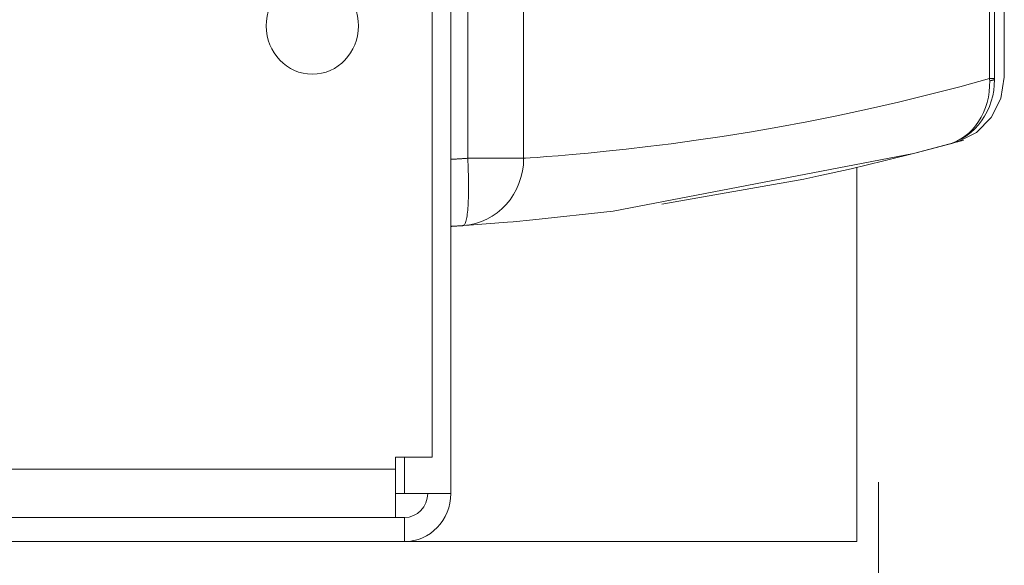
# Model space of a CAD drawing. Header units: millimetres. Extents: x -90830 to 24172, y -102460 to 73669.
# Tile 78 of 198: x -52552 to -52497, y 52250 to 52281. Entities that reach past the tile are written whole.
import ezdxf

# ---------------------------------------------------------------- set-up
doc = ezdxf.new("R2010")
doc.units = ezdxf.units.MM
doc.layers.add('at_Entity', color=253, linetype='Continuous', lineweight=9)
doc.layers.add('Standard', color=253, linetype='Continuous', lineweight=9)

msp = doc.modelspace()

# ---------------------------------------------------------------- linework, layer by layer
at = {"layer": 'at_Entity'}
for p, q in [((-52528.575, 53712.114), (-52528.575, 52256.217)), ((-52527.543, 52371.639), (-52527.543, 52254.197)), ((-52526.595, 52272.929), (-52526.595, 52351.509)), ((-52523.469, 52272.929), (-52523.469, 52351.509)), ((-52497.426, 52347.051), (-52497.426, 52277.388)), ((-52497.155, 52347.051), (-52497.155, 52277.388)), ((-52496.605, 52346.968), (-52496.605, 52277.471)), ((-52497.426, 52277.388), (-52499.096, 52276.929)), ((-52497.426, 52277.388), (-52497.413, 52277.388)), ((-52497.426, 52277.388), (-52497.424, 52277.324)), ((-52497.424, 52277.324), (-52497.422, 52277.26)), ((-52497.413, 52277.388), (-52497.401, 52277.388)), ((-52497.401, 52277.388), (-52497.389, 52277.388)), ((-52497.389, 52277.388), (-52497.377, 52277.388)), ((-52497.377, 52277.388), (-52497.365, 52277.388)), ((-52497.365, 52277.388), (-52497.354, 52277.388)), ((-52497.354, 52277.388), (-52497.343, 52277.388)), ((-52497.343, 52277.388), (-52497.332, 52277.388)), ((-52497.332, 52277.388), (-52497.321, 52277.388)), ((-52497.321, 52277.388), (-52497.311, 52277.388)), ((-52497.311, 52277.388), (-52497.301, 52277.388)), ((-52497.301, 52277.388), (-52497.291, 52277.388)), ((-52497.291, 52277.388), (-52497.281, 52277.388)), ((-52497.281, 52277.388), (-52497.272, 52277.388)), ((-52497.272, 52277.388), (-52497.263, 52277.388)), ((-52497.263, 52277.388), (-52497.254, 52277.388)), ((-52497.254, 52277.388), (-52497.246, 52277.388)), ((-52497.246, 52277.388), (-52497.238, 52277.388)), ((-52497.238, 52277.388), (-52497.23, 52277.388)), ((-52497.23, 52277.388), (-52497.223, 52277.388)), ((-52497.223, 52277.388), (-52497.215, 52277.388)), ((-52497.215, 52277.388), (-52497.208, 52277.388)), ((-52497.208, 52277.388), (-52497.202, 52277.388)), ((-52497.202, 52277.388), (-52497.195, 52277.388)), ((-52497.195, 52277.388), (-52497.189, 52277.388)), ((-52497.189, 52277.388), (-52497.183, 52277.388)), ((-52497.183, 52277.388), (-52497.178, 52277.388)), ((-52497.183, 52277.319), (-52497.177, 52277.321)), ((-52497.178, 52277.388), (-52497.173, 52277.388)), ((-52497.177, 52277.321), (-52497.172, 52277.324)), ((-52497.173, 52277.388), (-52497.168, 52277.388)), ((-52497.172, 52277.324), (-52497.167, 52277.326)), ((-52497.168, 52277.388), (-52497.163, 52277.388)), ((-52497.167, 52277.326), (-52497.163, 52277.328)), ((-52497.163, 52277.388), (-52497.159, 52277.388)), ((-52497.154, 52277.333), (-52497.163, 52277.024)), ((-52497.163, 52277.328), (-52497.158, 52277.331)), ((-52497.159, 52277.388), (-52497.155, 52277.388)), ((-52497.158, 52277.331), (-52497.154, 52277.333)), ((-52497.155, 52277.388), (-52497.155, 52277.36)), ((-52497.155, 52277.36), (-52497.154, 52277.333)), ((-52496.605, 52277.471), (-52496.795, 52276.265)), ((-52499.096, 52276.929), (-52500.799, 52276.487)), ((-52497.424, 52276.953), (-52497.449, 52276.648)), ((-52497.422, 52277.26), (-52497.424, 52276.953)), ((-52497.422, 52277.26), (-52497.409, 52277.262)), ((-52497.409, 52277.262), (-52497.397, 52277.265)), ((-52497.397, 52277.265), (-52497.385, 52277.267)), ((-52497.385, 52277.267), (-52497.373, 52277.269)), ((-52497.373, 52277.269), (-52497.362, 52277.271)), ((-52497.362, 52277.271), (-52497.35, 52277.273)), ((-52497.35, 52277.273), (-52497.339, 52277.276)), ((-52497.339, 52277.276), (-52497.329, 52277.278)), ((-52497.329, 52277.278), (-52497.318, 52277.28)), ((-52497.318, 52277.28), (-52497.308, 52277.282)), ((-52497.308, 52277.282), (-52497.298, 52277.285)), ((-52497.298, 52277.285), (-52497.288, 52277.287)), ((-52497.288, 52277.287), (-52497.279, 52277.289)), ((-52497.279, 52277.289), (-52497.27, 52277.291)), ((-52497.27, 52277.291), (-52497.261, 52277.294)), ((-52497.261, 52277.294), (-52497.253, 52277.296)), ((-52497.253, 52277.296), (-52497.244, 52277.298)), ((-52497.244, 52277.298), (-52497.236, 52277.3)), ((-52497.236, 52277.3), (-52497.229, 52277.303)), ((-52497.229, 52277.303), (-52497.221, 52277.305)), ((-52497.221, 52277.305), (-52497.214, 52277.307)), ((-52497.214, 52277.307), (-52497.207, 52277.31)), ((-52497.207, 52277.31), (-52497.201, 52277.312)), ((-52497.201, 52277.312), (-52497.194, 52277.314)), ((-52497.163, 52277.024), (-52497.196, 52276.717)), ((-52497.194, 52277.314), (-52497.188, 52277.317)), ((-52497.188, 52277.317), (-52497.183, 52277.319)), ((-52500.799, 52276.487), (-52502.527, 52276.066)), ((-52497.495, 52276.348), (-52497.563, 52276.054)), ((-52497.449, 52276.648), (-52497.495, 52276.348)), ((-52497.253, 52276.414), (-52497.332, 52276.116)), ((-52496.795, 52276.265), (-52497.331, 52275.203)), ((-52497.196, 52276.717), (-52497.253, 52276.414)), ((-52504.256, 52275.67), (-52505.963, 52275.305)), ((-52502.527, 52276.066), (-52504.256, 52275.67)), ((-52497.652, 52275.768), (-52497.761, 52275.494)), ((-52497.563, 52276.054), (-52497.652, 52275.768)), ((-52497.434, 52275.827), (-52497.559, 52275.549)), ((-52497.332, 52276.116), (-52497.434, 52275.827)), ((-52505.963, 52275.305), (-52507.635, 52274.972)), ((-52497.331, 52275.203), (-52498.16, 52274.37)), ((-52497.891, 52275.232), (-52498.04, 52274.984)), ((-52497.761, 52275.494), (-52497.891, 52275.232)), ((-52497.705, 52275.282), (-52497.871, 52275.03)), ((-52497.559, 52275.549), (-52497.705, 52275.282)), ((-52509.266, 52274.669), (-52510.848, 52274.396)), ((-52507.635, 52274.972), (-52509.266, 52274.669)), ((-52498.259, 52274.573), (-52498.479, 52274.372)), ((-52498.206, 52274.752), (-52498.39, 52274.537)), ((-52498.056, 52274.793), (-52498.259, 52274.573)), ((-52498.04, 52274.984), (-52498.206, 52274.752)), ((-52497.871, 52275.03), (-52498.056, 52274.793)), ((-52512.373, 52274.152), (-52513.833, 52273.936)), ((-52510.848, 52274.396), (-52512.373, 52274.152)), ((-52498.962, 52274.033), (-52499.222, 52273.896)), ((-52498.16, 52274.37), (-52499.198, 52273.852)), ((-52498.803, 52274.167), (-52499.029, 52274.014)), ((-52498.713, 52274.192), (-52498.962, 52274.033)), ((-52498.589, 52274.342), (-52498.803, 52274.167)), ((-52498.479, 52274.372), (-52498.713, 52274.192)), ((-52498.39, 52274.537), (-52498.589, 52274.342)), ((-52516.522, 52273.582), (-52517.735, 52273.441)), ((-52515.218, 52273.746), (-52516.522, 52273.582)), ((-52513.833, 52273.936), (-52515.218, 52273.746)), ((-52499.37, 52273.804), (-52501.686, 52273.19)), ((-52499.769, 52273.695), (-52501.538, 52273.228)), ((-52499.491, 52273.783), (-52499.769, 52273.695)), ((-52499.514, 52273.777), (-52499.769, 52273.695)), ((-52499.529, 52273.76), (-52499.769, 52273.695)), ((-52499.374, 52273.803), (-52499.529, 52273.76)), ((-52499.267, 52273.884), (-52499.514, 52273.777)), ((-52499.222, 52273.896), (-52499.491, 52273.783)), ((-52499.302, 52273.822), (-52499.374, 52273.803)), ((-52498.917, 52273.929), (-52499.37, 52273.804)), ((-52499.296, 52273.824), (-52499.302, 52273.822)), ((-52499.198, 52273.852), (-52499.296, 52273.824)), ((-52499.029, 52274.014), (-52499.267, 52273.884)), ((-52498.906, 52273.932), (-52498.917, 52273.929)), ((-52498.901, 52273.933), (-52498.906, 52273.932)), ((-52498.898, 52273.934), (-52498.901, 52273.933)), ((-52526.773, 52272.918), (-52526.743, 52272.92)), ((-52526.743, 52272.92), (-52526.714, 52272.922)), ((-52526.714, 52272.922), (-52526.684, 52272.924)), ((-52526.684, 52272.924), (-52526.654, 52272.925)), ((-52526.654, 52272.925), (-52526.625, 52272.927)), ((-52526.625, 52272.927), (-52526.595, 52272.929)), ((-52526.595, 52272.929), (-52523.469, 52272.929)), ((-52526.585, 52272.746), (-52526.595, 52272.929)), ((-52523.365, 52272.937), (-52523.469, 52272.929)), ((-52523.106, 52272.954), (-52523.365, 52272.937)), ((-52522.713, 52272.982), (-52523.106, 52272.954)), ((-52522.188, 52273.022), (-52522.713, 52272.982)), ((-52521.534, 52273.074), (-52522.188, 52273.022)), ((-52520.756, 52273.14), (-52521.534, 52273.074)), ((-52519.859, 52273.222), (-52520.756, 52273.14)), ((-52518.85, 52273.322), (-52519.859, 52273.222)), ((-52517.735, 52273.441), (-52518.85, 52273.322)), ((-52501.686, 52273.19), (-52518.47, 52269.98)), ((-52501.538, 52273.228), (-52503.338, 52272.778)), ((-52527.543, 52272.87), (-52527.514, 52272.871)), ((-52527.514, 52272.871), (-52527.484, 52272.873)), ((-52527.484, 52272.873), (-52527.454, 52272.875)), ((-52527.454, 52272.875), (-52527.425, 52272.877)), ((-52527.425, 52272.877), (-52527.395, 52272.879)), ((-52527.395, 52272.879), (-52527.366, 52272.88)), ((-52527.366, 52272.88), (-52527.336, 52272.882)), ((-52527.336, 52272.882), (-52527.306, 52272.884)), ((-52527.306, 52272.884), (-52527.277, 52272.886)), ((-52527.277, 52272.886), (-52527.247, 52272.888)), ((-52527.247, 52272.888), (-52527.217, 52272.889)), ((-52527.217, 52272.889), (-52527.188, 52272.891)), ((-52527.188, 52272.891), (-52527.158, 52272.893)), ((-52527.158, 52272.893), (-52527.128, 52272.895)), ((-52527.128, 52272.895), (-52527.099, 52272.897)), ((-52527.099, 52272.897), (-52527.069, 52272.899)), ((-52527.069, 52272.899), (-52527.04, 52272.901)), ((-52527.04, 52272.901), (-52527.01, 52272.902)), ((-52527.01, 52272.902), (-52526.98, 52272.904)), ((-52526.98, 52272.904), (-52526.951, 52272.906)), ((-52526.951, 52272.906), (-52526.921, 52272.908)), ((-52526.921, 52272.908), (-52526.891, 52272.91)), ((-52526.891, 52272.91), (-52526.862, 52272.912)), ((-52526.862, 52272.912), (-52526.832, 52272.914)), ((-52526.832, 52272.914), (-52526.802, 52272.916)), ((-52526.802, 52272.916), (-52526.773, 52272.918)), ((-52526.575, 52272.563), (-52526.585, 52272.746)), ((-52526.567, 52272.38), (-52526.575, 52272.563)), ((-52526.561, 52272.199), (-52526.567, 52272.38)), ((-52503.338, 52272.778), (-52505.157, 52272.349)), ((-52504.855, 52272.418), (-52504.855, 52251.503)), ((-52526.555, 52272.02), (-52526.561, 52272.199)), ((-52526.551, 52271.843), (-52526.555, 52272.02)), ((-52526.548, 52271.668), (-52526.551, 52271.843)), ((-52506.968, 52271.948), (-52507.807, 52271.77)), ((-52505.157, 52272.349), (-52506.968, 52271.948)), ((-52527.543, 52271.486), (-52527.543, 52271.501)), ((-52527.543, 52271.001), (-52527.543, 52271.486)), ((-52526.546, 52271.497), (-52526.548, 52271.668)), ((-52526.545, 52271.328), (-52526.546, 52271.497)), ((-52526.546, 52271.164), (-52526.545, 52271.328)), ((-52507.807, 52271.77), (-52515.745, 52270.357)), ((-52527.543, 52270.563), (-52527.543, 52271.001)), ((-52526.556, 52270.698), (-52526.551, 52270.849)), ((-52526.551, 52270.849), (-52526.548, 52271.004)), ((-52526.548, 52271.004), (-52526.546, 52271.164)), ((-52527.543, 52270.226), (-52527.543, 52270.563)), ((-52527.543, 52270.041), (-52527.543, 52270.226)), ((-52526.586, 52270.152), (-52526.577, 52270.28)), ((-52526.577, 52270.28), (-52526.568, 52270.413)), ((-52526.568, 52270.413), (-52526.561, 52270.553)), ((-52526.561, 52270.553), (-52526.556, 52270.698)), ((-52527.543, 52270.021), (-52527.543, 52270.041)), ((-52527.543, 52270.018), (-52527.543, 52270.021)), ((-52526.666, 52269.537), (-52526.65, 52269.621)), ((-52526.65, 52269.621), (-52526.635, 52269.712)), ((-52526.635, 52269.712), (-52526.621, 52269.811)), ((-52526.621, 52269.811), (-52526.608, 52269.918)), ((-52526.608, 52269.918), (-52526.597, 52270.032)), ((-52526.597, 52270.032), (-52526.586, 52270.152)), ((-52518.47, 52269.98), (-52522.963, 52269.48)), ((-52527.543, 52269.122), (-52527.522, 52269.123)), ((-52527.522, 52269.123), (-52527.5, 52269.124)), ((-52527.5, 52269.124), (-52527.478, 52269.126)), ((-52527.478, 52269.126), (-52527.457, 52269.127)), ((-52527.457, 52269.127), (-52527.435, 52269.128)), ((-52527.435, 52269.128), (-52527.413, 52269.13)), ((-52527.413, 52269.13), (-52527.392, 52269.131)), ((-52527.392, 52269.131), (-52527.37, 52269.132)), ((-52527.37, 52269.132), (-52527.348, 52269.134)), ((-52527.348, 52269.134), (-52527.326, 52269.135)), ((-52527.326, 52269.135), (-52527.305, 52269.136)), ((-52527.305, 52269.136), (-52527.283, 52269.138)), ((-52527.283, 52269.138), (-52527.261, 52269.139)), ((-52527.261, 52269.139), (-52527.24, 52269.141)), ((-52527.24, 52269.141), (-52527.218, 52269.142)), ((-52527.218, 52269.142), (-52527.196, 52269.143)), ((-52527.196, 52269.143), (-52527.175, 52269.145)), ((-52527.175, 52269.145), (-52527.153, 52269.146)), ((-52527.153, 52269.146), (-52527.131, 52269.148)), ((-52527.131, 52269.148), (-52527.11, 52269.149)), ((-52527.11, 52269.149), (-52527.088, 52269.15)), ((-52527.088, 52269.15), (-52527.066, 52269.152)), ((-52527.066, 52269.152), (-52527.044, 52269.153)), ((-52527.044, 52269.153), (-52527.023, 52269.155)), ((-52527.023, 52269.155), (-52527.001, 52269.156)), ((-52527.001, 52269.156), (-52526.979, 52269.157)), ((-52526.978, 52269.159), (-52526.98, 52269.159)), ((-52526.979, 52269.157), (-52526.958, 52269.159)), ((-52526.973, 52269.159), (-52526.978, 52269.159)), ((-52526.953, 52269.16), (-52526.973, 52269.159)), ((-52526.958, 52269.159), (-52526.936, 52269.16)), ((-52526.912, 52269.162), (-52526.953, 52269.16)), ((-52526.936, 52269.16), (-52526.914, 52269.162)), ((-52526.914, 52269.162), (-52526.893, 52269.163)), ((-52526.903, 52269.163), (-52526.912, 52269.162)), ((-52526.896, 52269.163), (-52526.903, 52269.163)), ((-52526.892, 52269.163), (-52526.896, 52269.163)), ((-52526.893, 52269.163), (-52526.871, 52269.165)), ((-52526.884, 52269.164), (-52526.892, 52269.163)), ((-52526.882, 52269.164), (-52526.884, 52269.164)), ((-52526.877, 52269.164), (-52526.882, 52269.164)), ((-52526.864, 52269.165), (-52526.877, 52269.164)), ((-52526.871, 52269.165), (-52526.849, 52269.166)), ((-52526.508, 52269.189), (-52526.864, 52269.165)), ((-52526.849, 52269.166), (-52526.826, 52269.172)), ((-52526.826, 52269.172), (-52526.803, 52269.187)), ((-52526.803, 52269.187), (-52526.781, 52269.211)), ((-52526.781, 52269.211), (-52526.76, 52269.244)), ((-52526.76, 52269.244), (-52526.74, 52269.285)), ((-52526.74, 52269.285), (-52526.72, 52269.336)), ((-52526.72, 52269.336), (-52526.701, 52269.394)), ((-52526.701, 52269.394), (-52526.683, 52269.462)), ((-52526.683, 52269.462), (-52526.666, 52269.537)), ((-52524.376, 52269.353), (-52526.508, 52269.189)), ((-52524.054, 52269.38), (-52524.376, 52269.353)), ((-52522.963, 52269.48), (-52524.054, 52269.38)), ((-52530.637, 52255.544), (-52530.637, 52256.217)), ((-52530.637, 52256.217), (-52528.575, 52256.217)), ((-52530.122, 52254.197), (-52530.122, 52256.217)), ((-52577.045, 52255.544), (-52530.637, 52255.544)), ((-52530.637, 52255.544), (-52530.637, 52252.85)), ((-52530.122, 52254.197), (-52530.637, 52254.197)), ((-52530.122, 52254.197), (-52527.543, 52254.197)), ((-52530.122, 52252.85), (-52578.592, 52252.85)), ((-52530.122, 52251.503), (-52530.122, 52252.85)), ((-52578.592, 52251.503), (-52530.122, 52251.503)), ((-52504.855, 52251.503), (-52530.122, 52251.503))]:
    msp.add_line(p, q, dxfattribs=at)
msp.add_ellipse((-52535.278, 52280.325), major_axis=(0, -2.694), ratio=0.957153, dxfattribs=at)
for centre, major_axis, start_param in [((-52527.079, 52272.929), (0, -3.771), 0.063606), ((-52530.122, 52254.197), (0, -1.347), 0), ((-52530.122, 52254.197), (0, -2.694), 0)]:
    msp.add_ellipse(centre, major_axis=major_axis, ratio=0.957153, start_param=start_param, end_param=1.570796, dxfattribs=at)
at = {"layer": 'Standard'}
msp.add_line((-52503.635, 52179.834), (-52503.635, 52254.834), dxfattribs=at)

doc.saveas('drawing.dxf')
